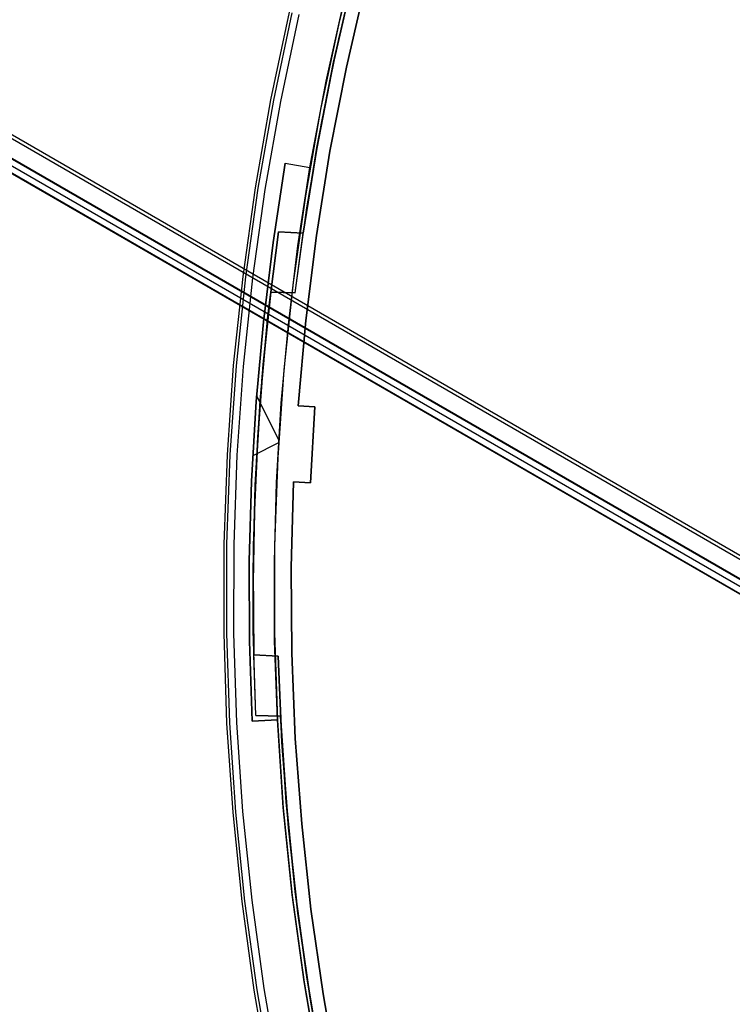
# Model space of a CAD drawing. Header units: millimetres. Extents: x 6049 to 7254, y -11340 to -10297.
# Tile 53 of 237: x 6487 to 6529, y -10704 to -10646. Entities that reach past the tile are written whole.
import ezdxf

# ---------------------------------------------------------------- set-up
doc = ezdxf.new("R2010")
doc.units = ezdxf.units.MM
doc.layers.add('color', color=7, linetype='Continuous')
doc.layers.add('luz', color=7, linetype='Continuous')

msp = doc.modelspace()

# ---------------------------------------------------------------- linework, layer by layer
at = {"color": 8, "true_color": 0x7f7f7f}
for p, q in [((6595.902, -10716.672, 49.471), (6050.306, -10401.672, 49.471)), ((6050.418, -10401.477, 49.496), (6596.014, -10716.477, 49.496)), ((6049.8, -10402.548, 54.855), (6595.396, -10717.548, 54.855)), ((6049.819, -10402.516, 50.246), (6595.415, -10717.516, 50.246)), ((6049.425, -10403.197, 53.656), (6595.021, -10718.197, 53.656)), ((6595.025, -10718.19, 54.485), (6049.429, -10403.19, 54.485)), ((6049.622, -10402.856, 51.951), (6595.218, -10717.856, 51.951))]:
    msp.add_line(p, q, dxfattribs=at)
at = {"layer": 'color', "color": 254, "true_color": 0xcad1ee}
for p, q in [((6506.717, -10641.476, -35.8), (6505.47, -10646.501, -35.8)), ((6506.717, -10641.476, -35.8), (6505.47, -10646.501, -35.8)), ((6507.06, -10644.155, -11.269), (6505.924, -10649.076, -11.269)), ((6507.06, -10644.155, -30.6), (6505.924, -10649.076, -30.6)), ((6507.06, -10644.155, -11.269), (6505.924, -10649.076, -11.269)), ((6507.06, -10644.155, -30.6), (6505.924, -10649.076, -30.6)), ((6505.924, -10649.076, -20.935), (6507.06, -10644.155, -20.935)), ((6504.729, -10649.907, -30.6), (6505.859, -10644.851, -30.6)), ((6504.729, -10649.907, -30.6), (6505.859, -10644.851, -30.6)), ((6504.729, -10649.907, -33.2), (6505.859, -10644.851, -33.2)), ((6502.546, -10645.83, -35.8), (6501.452, -10650.997, -35.8)), ((6502.546, -10645.83, -11.461), (6501.452, -10650.997, -11.461)), ((6502.546, -10645.83, -23.63), (6501.452, -10650.997, -23.63)), ((6502.546, -10645.83, -35.8), (6501.452, -10650.997, -35.8)), ((6502.546, -10645.83, -11.461), (6501.452, -10650.997, -11.461)), ((6502.708, -10645.867, -10.91), (6501.615, -10651.028, -10.91)), ((6502.049, -10651.112, -10.541), (6503.139, -10645.966, -10.541)), ((6502.049, -10651.112, -10.541), (6503.139, -10645.966, -10.541)), ((6505.47, -10646.501, -35.8), (6504.398, -10651.567, -35.8)), ((6505.47, -10646.501, -35.8), (6504.398, -10651.567, -35.8)), ((6505.924, -10649.076, -11.269), (6504.957, -10654.034, -11.269)), ((6505.924, -10649.076, -30.6), (6504.957, -10654.034, -30.6)), ((6505.924, -10649.076, -11.269), (6504.957, -10654.034, -11.269)), ((6505.924, -10649.076, -30.6), (6504.957, -10654.034, -30.6)), ((6504.957, -10654.034, -20.935), (6505.924, -10649.076, -20.935)), ((6503.774, -10654.999, -30.6), (6504.729, -10649.907, -30.6)), ((6503.774, -10654.999, -30.6), (6504.729, -10649.907, -30.6)), ((6503.774, -10654.999, -33.2), (6504.729, -10649.907, -33.2)), ((6501.452, -10650.997, -35.8), (6500.538, -10656.199, -35.8)), ((6501.452, -10650.997, -11.461), (6500.538, -10656.199, -11.461)), ((6501.452, -10650.997, -23.63), (6500.538, -10656.199, -23.63)), ((6501.452, -10650.997, -35.8), (6500.538, -10656.199, -35.8)), ((6501.452, -10650.997, -11.461), (6500.538, -10656.199, -11.461)), ((6501.615, -10651.028, -10.91), (6500.701, -10656.225, -10.91)), ((6501.138, -10656.294, -10.541), (6502.049, -10651.112, -10.541)), ((6501.138, -10656.294, -10.541), (6502.049, -10651.112, -10.541)), ((6504.398, -10651.567, -35.8), (6503.501, -10656.667, -35.8)), ((6504.398, -10651.567, -35.8), (6503.501, -10656.667, -35.8)), ((6504.957, -10654.034, -11.269), (6504.158, -10659.021, -11.269)), ((6504.957, -10654.034, -30.6), (6504.158, -10659.021, -30.6)), ((6504.957, -10654.034, -11.269), (6504.158, -10659.021, -11.269)), ((6504.957, -10654.034, -30.6), (6504.158, -10659.021, -30.6)), ((6504.158, -10659.021, -20.935), (6504.957, -10654.034, -20.935)), ((6501.595, -10659.417, -30.6), (6502.312, -10654.751, -30.6)), ((6501.595, -10659.417, -30.6), (6502.312, -10654.751, -30.6)), ((6502.312, -10654.751, -34.1), (6501.595, -10659.417, -34.1)), ((6501.595, -10659.417, -32.35), (6502.312, -10654.751, -32.35)), ((6502.312, -10654.751, -34.1), (6501.595, -10659.417, -34.1)), ((6502.312, -10654.751, -30.6), (6503.774, -10654.999, -30.6)), ((6502.312, -10654.751, -30.6), (6502.312, -10654.751, -34.1)), ((6502.312, -10654.751, -34.1), (6503.774, -10654.999, -34.1)), ((6502.312, -10654.751, -30.6), (6502.312, -10654.751, -34.1)), ((6502.312, -10654.751, -34.1), (6503.774, -10654.999, -34.1)), ((6502.312, -10654.751, -30.6), (6503.774, -10654.999, -30.6)), ((6502.312, -10654.751, -32.35), (6503.774, -10654.999, -32.35)), ((6503.043, -10654.875, -34.1), (6503.043, -10654.875, -30.6)), ((6503.064, -10659.62, -34.1), (6503.774, -10654.999, -34.1)), ((6503.064, -10659.62, -34.1), (6503.774, -10654.999, -34.1)), ((6503.774, -10654.999, -34.1), (6503.774, -10654.999, -30.6)), ((6503.774, -10654.999, -34.1), (6503.774, -10654.999, -30.6)), ((6500.538, -10656.199, -35.8), (6499.803, -10661.429, -35.8)), ((6500.538, -10656.199, -11.461), (6499.803, -10661.429, -11.461)), ((6500.538, -10656.199, -23.63), (6499.803, -10661.429, -23.63)), ((6500.538, -10656.199, -35.8), (6499.803, -10661.429, -35.8)), ((6500.538, -10656.199, -11.461), (6499.803, -10661.429, -11.461)), ((6500.701, -10656.225, -10.91), (6499.967, -10661.449, -10.91)), ((6500.406, -10661.503, -10.541), (6501.138, -10656.294, -10.541)), ((6500.406, -10661.503, -10.541), (6501.138, -10656.294, -10.541)), ((6503.501, -10656.667, -35.8), (6502.78, -10661.795, -35.8)), ((6503.501, -10656.667, -35.8), (6502.78, -10661.795, -35.8)), ((6504.158, -10659.021, -11.269), (6503.528, -10664.032, -11.269)), ((6504.158, -10659.021, -30.6), (6503.528, -10664.032, -30.6)), ((6504.158, -10659.021, -11.269), (6503.528, -10664.032, -11.269)), ((6504.158, -10659.021, -30.6), (6503.528, -10664.032, -30.6)), ((6503.528, -10664.032, -20.935), (6504.158, -10659.021, -20.935)), ((6501.023, -10664.104, -30.6), (6501.595, -10659.417, -30.6)), ((6501.023, -10664.104, -30.6), (6501.595, -10659.417, -30.6)), ((6501.595, -10659.417, -34.1), (6501.023, -10664.104, -34.1)), ((6501.023, -10664.104, -32.35), (6501.595, -10659.417, -32.35)), ((6501.595, -10659.417, -34.1), (6501.023, -10664.104, -34.1)), ((6502.498, -10664.26, -34.1), (6503.064, -10659.62, -34.1)), ((6502.498, -10664.26, -34.1), (6503.064, -10659.62, -34.1)), ((6499.803, -10661.429, -35.8), (6499.249, -10666.682, -35.8)), ((6499.803, -10661.429, -11.461), (6499.249, -10666.682, -11.461)), ((6499.803, -10661.429, -23.63), (6499.249, -10666.682, -23.63)), ((6499.803, -10661.429, -35.8), (6499.249, -10666.682, -35.8)), ((6499.803, -10661.429, -11.461), (6499.249, -10666.682, -11.461)), ((6499.967, -10661.449, -10.91), (6499.414, -10666.696, -10.91)), ((6499.855, -10666.735, -10.541), (6500.406, -10661.503, -10.541)), ((6499.855, -10666.735, -10.541), (6500.406, -10661.503, -10.541)), ((6502.78, -10661.795, -35.8), (6502.237, -10666.945, -35.8)), ((6502.78, -10661.795, -35.8), (6502.237, -10666.945, -35.8)), ((6500.598, -10668.806, -30.6), (6501.023, -10664.104, -30.6)), ((6500.598, -10668.806, -30.6), (6501.023, -10664.104, -30.6)), ((6501.023, -10664.104, -34.1), (6500.598, -10668.806, -34.1)), ((6500.598, -10668.806, -32.35), (6501.023, -10664.104, -32.35)), ((6501.023, -10664.104, -34.1), (6500.598, -10668.806, -34.1)), ((6502.077, -10668.916, -34.1), (6502.498, -10664.26, -34.1)), ((6502.077, -10668.916, -34.1), (6502.498, -10664.26, -34.1)), ((6503.528, -10664.032, -11.269), (6503.069, -10669.062, -11.269)), ((6503.528, -10664.032, -30.6), (6503.069, -10669.062, -30.6)), ((6503.528, -10664.032, -11.269), (6503.069, -10669.062, -11.269)), ((6503.528, -10664.032, -30.6), (6503.069, -10669.062, -30.6)), ((6503.069, -10669.062, -20.935), (6503.528, -10664.032, -20.935)), ((6499.249, -10666.682, -35.8), (6498.877, -10671.95, -35.8)), ((6499.249, -10666.682, -11.461), (6498.877, -10671.95, -11.461)), ((6499.249, -10666.682, -23.63), (6498.877, -10671.95, -23.63)), ((6499.249, -10666.682, -35.8), (6498.877, -10671.95, -35.8)), ((6499.249, -10666.682, -11.461), (6498.877, -10671.95, -11.461)), ((6499.414, -10666.696, -10.91), (6499.042, -10671.959, -10.91)), ((6499.484, -10671.983, -10.541), (6499.855, -10666.735, -10.541)), ((6499.484, -10671.983, -10.541), (6499.855, -10666.735, -10.541)), ((6502.237, -10666.945, -35.8), (6501.872, -10672.11, -35.8)), ((6502.237, -10666.945, -35.8), (6501.872, -10672.11, -35.8)), ((6500.32, -10673.518, -30.6), (6500.598, -10668.806, -30.6)), ((6500.32, -10673.518, -30.6), (6500.598, -10668.806, -30.6)), ((6500.598, -10668.806, -34.1), (6500.32, -10673.518, -34.1)), ((6500.32, -10673.518, -32.35), (6500.598, -10668.806, -32.35)), ((6500.598, -10668.806, -34.1), (6500.32, -10673.518, -34.1)), ((6501.932, -10671.062, -34.1), (6500.625, -10668.454, -34.1)), ((6501.801, -10673.583, -34.1), (6502.077, -10668.916, -34.1)), ((6501.801, -10673.583, -34.1), (6502.077, -10668.916, -34.1)), ((6503.069, -10669.062, -11.269), (6504.067, -10669.121, -10.843)), ((6503.069, -10669.062, -30.6), (6504.067, -10669.121, -30.6)), ((6503.069, -10669.062, -30.6), (6503.069, -10669.062, -11.269)), ((6503.069, -10669.062, -30.6), (6503.069, -10669.062, -11.269)), ((6503.069, -10669.062, -11.269), (6504.067, -10669.121, -10.843)), ((6503.069, -10669.062, -30.6), (6504.067, -10669.121, -30.6)), ((6504.067, -10669.121, -20.721), (6503.069, -10669.062, -20.721)), ((6503.568, -10669.092, -30.6), (6503.568, -10669.092, -11.056)), ((6504.067, -10669.121, -10.843), (6503.802, -10673.613, -10.843)), ((6504.067, -10669.121, -30.6), (6503.802, -10673.613, -30.6)), ((6504.067, -10669.121, -10.843), (6503.802, -10673.613, -10.843)), ((6504.067, -10669.121, -30.6), (6503.802, -10673.613, -30.6)), ((6503.802, -10673.613, -20.721), (6504.067, -10669.121, -20.721)), ((6504.067, -10669.121, -10.843), (6504.067, -10669.121, -30.6)), ((6504.067, -10669.121, -10.843), (6504.067, -10669.121, -30.6)), ((6501.92, -10671.257, -34.1), (6500.392, -10672.023, -34.1)), ((6500.44, -10671.161, -30.6), (6500.44, -10671.161, -34.1)), ((6503.917, -10671.366, -10.843), (6503.917, -10671.366, -30.6)), ((6498.877, -10671.95, -35.8), (6498.687, -10677.229, -35.8)), ((6498.877, -10671.95, -11.461), (6498.687, -10677.229, -11.461)), ((6498.877, -10671.95, -23.63), (6498.687, -10677.229, -23.63)), ((6498.877, -10671.95, -35.8), (6498.687, -10677.229, -35.8)), ((6498.877, -10671.95, -11.461), (6498.687, -10677.229, -11.461)), ((6499.042, -10671.959, -10.91), (6498.852, -10677.232, -10.91)), ((6499.294, -10677.24, -10.541), (6499.484, -10671.983, -10.541)), ((6499.294, -10677.24, -10.541), (6499.484, -10671.983, -10.541)), ((6501.872, -10672.11, -35.8), (6501.686, -10677.285, -35.8)), ((6501.872, -10672.11, -35.8), (6501.686, -10677.285, -35.8)), ((6500.188, -10678.238, -30.6), (6500.32, -10673.518, -30.6)), ((6500.188, -10678.238, -30.6), (6500.32, -10673.518, -30.6)), ((6500.32, -10673.518, -34.1), (6500.188, -10678.238, -34.1)), ((6500.188, -10678.238, -32.35), (6500.32, -10673.518, -32.35)), ((6500.32, -10673.518, -34.1), (6500.188, -10678.238, -34.1)), ((6501.671, -10678.256, -34.1), (6501.801, -10673.583, -34.1)), ((6501.671, -10678.256, -34.1), (6501.801, -10673.583, -34.1)), ((6502.667, -10678.603, -11.269), (6502.803, -10673.554, -11.269)), ((6502.803, -10673.554, -30.6), (6502.667, -10678.603, -30.6)), ((6502.667, -10678.603, -20.935), (6502.803, -10673.554, -20.935)), ((6502.667, -10678.603, -11.269), (6502.803, -10673.554, -11.269)), ((6502.803, -10673.554, -30.6), (6502.667, -10678.603, -30.6)), ((6502.803, -10673.554, -11.269), (6502.803, -10673.554, -30.6)), ((6503.802, -10673.613, -10.843), (6502.803, -10673.554, -11.269)), ((6503.802, -10673.613, -30.6), (6502.803, -10673.554, -30.6)), ((6502.803, -10673.554, -11.269), (6502.803, -10673.554, -30.6)), ((6503.802, -10673.613, -30.6), (6502.803, -10673.554, -30.6)), ((6503.802, -10673.613, -10.843), (6502.803, -10673.554, -11.269)), ((6502.803, -10673.554, -20.721), (6503.802, -10673.613, -20.721)), ((6503.303, -10673.584, -30.6), (6503.303, -10673.584, -11.056)), ((6503.802, -10673.613, -30.6), (6503.802, -10673.613, -10.843)), ((6503.802, -10673.613, -30.6), (6503.802, -10673.613, -10.843)), ((6498.687, -10677.229, -35.8), (6498.679, -10682.51, -35.8)), ((6498.687, -10677.229, -11.461), (6498.679, -10682.51, -11.461)), ((6498.687, -10677.229, -23.63), (6498.679, -10682.51, -23.63)), ((6498.687, -10677.229, -35.8), (6498.679, -10682.51, -35.8)), ((6498.687, -10677.229, -11.461), (6498.679, -10682.51, -11.461)), ((6498.852, -10677.232, -10.91), (6498.844, -10682.508, -10.91)), ((6499.287, -10682.501, -10.541), (6499.294, -10677.24, -10.541)), ((6499.287, -10682.501, -10.541), (6499.294, -10677.24, -10.541)), ((6501.686, -10677.285, -35.8), (6501.678, -10682.463, -35.8)), ((6501.686, -10677.285, -35.8), (6501.678, -10682.463, -35.8)), ((6500.204, -10682.959, -30.6), (6500.188, -10678.238, -30.6)), ((6500.204, -10682.959, -30.6), (6500.188, -10678.238, -30.6)), ((6500.188, -10678.238, -34.1), (6500.204, -10682.959, -34.1)), ((6500.204, -10682.959, -32.35), (6500.188, -10678.238, -32.35)), ((6500.188, -10678.238, -34.1), (6500.204, -10682.959, -34.1)), ((6501.687, -10682.931, -34.1), (6501.671, -10678.256, -34.1)), ((6501.687, -10682.931, -34.1), (6501.671, -10678.256, -34.1)), ((6502.702, -10683.654, -11.269), (6502.667, -10678.603, -11.269)), ((6502.667, -10678.603, -30.6), (6502.702, -10683.654, -30.6)), ((6502.702, -10683.654, -20.935), (6502.667, -10678.603, -20.935)), ((6502.702, -10683.654, -11.269), (6502.667, -10678.603, -11.269)), ((6502.667, -10678.603, -30.6), (6502.702, -10683.654, -30.6)), ((6498.679, -10682.51, -35.8), (6498.853, -10687.789, -35.8)), ((6498.679, -10682.51, -11.461), (6498.853, -10687.789, -11.461)), ((6498.679, -10682.51, -23.63), (6498.853, -10687.789, -23.63)), ((6498.679, -10682.51, -35.8), (6498.853, -10687.789, -35.8)), ((6498.679, -10682.51, -11.461), (6498.853, -10687.789, -11.461)), ((6498.844, -10682.508, -10.91), (6499.019, -10687.781, -10.91)), ((6499.46, -10687.759, -10.541), (6499.287, -10682.501, -10.541)), ((6499.46, -10687.759, -10.541), (6499.287, -10682.501, -10.541)), ((6501.678, -10682.463, -35.8), (6501.849, -10687.638, -35.8)), ((6501.678, -10682.463, -35.8), (6501.849, -10687.638, -35.8)), ((6500.366, -10687.677, -30.6), (6500.204, -10682.959, -30.6)), ((6500.366, -10687.677, -30.6), (6500.204, -10682.959, -30.6)), ((6500.204, -10682.959, -34.1), (6500.366, -10687.677, -34.1)), ((6500.366, -10687.677, -32.35), (6500.204, -10682.959, -32.35)), ((6500.204, -10682.959, -34.1), (6500.366, -10687.677, -34.1)), ((6501.848, -10687.603, -34.1), (6501.687, -10682.931, -34.1)), ((6501.848, -10687.603, -34.1), (6501.687, -10682.931, -34.1)), ((6502.908, -10688.701, -11.269), (6502.702, -10683.654, -11.269)), ((6502.702, -10683.654, -30.6), (6502.908, -10688.701, -30.6)), ((6502.908, -10688.701, -20.935), (6502.702, -10683.654, -20.935)), ((6502.908, -10688.701, -11.269), (6502.702, -10683.654, -11.269)), ((6502.702, -10683.654, -30.6), (6502.908, -10688.701, -30.6)), ((6498.853, -10687.789, -35.8), (6499.21, -10693.059, -35.8)), ((6498.853, -10687.789, -11.461), (6499.21, -10693.059, -11.461)), ((6498.853, -10687.789, -23.63), (6499.21, -10693.059, -23.63)), ((6498.853, -10687.789, -35.8), (6499.21, -10693.059, -35.8)), ((6498.853, -10687.789, -11.461), (6499.21, -10693.059, -11.461)), ((6499.019, -10687.781, -10.91), (6499.375, -10693.045, -10.91)), ((6499.816, -10693.008, -10.541), (6499.46, -10687.759, -10.541)), ((6499.816, -10693.008, -10.541), (6499.46, -10687.759, -10.541)), ((6501.848, -10687.603, -30.6), (6500.366, -10687.677, -30.6)), ((6501.848, -10687.603, -34.1), (6500.366, -10687.677, -34.1)), ((6501.848, -10687.603, -30.6), (6500.366, -10687.677, -30.6)), ((6501.848, -10687.603, -34.1), (6500.366, -10687.677, -34.1)), ((6500.366, -10687.677, -32.35), (6501.848, -10687.603, -32.35)), ((6500.366, -10687.677, -34.1), (6500.366, -10687.677, -30.6)), ((6500.366, -10687.677, -34.1), (6500.366, -10687.677, -30.6)), ((6501.107, -10687.64, -34.1), (6501.107, -10687.64, -30.6)), ((6502.196, -10692.772, -30.6), (6501.848, -10687.603, -30.6)), ((6501.848, -10687.603, -30.6), (6501.848, -10687.603, -34.1)), ((6502.196, -10692.772, -30.6), (6501.848, -10687.603, -30.6)), ((6502.196, -10692.772, -33.2), (6501.848, -10687.603, -33.2)), ((6501.848, -10687.603, -30.6), (6501.848, -10687.603, -34.1)), ((6501.849, -10687.638, -35.8), (6502.199, -10692.805, -35.8)), ((6501.849, -10687.638, -35.8), (6502.199, -10692.805, -35.8)), ((6503.286, -10693.738, -11.269), (6502.908, -10688.701, -11.269)), ((6502.908, -10688.701, -30.6), (6503.286, -10693.738, -30.6)), ((6503.286, -10693.738, -20.935), (6502.908, -10688.701, -20.935)), ((6503.286, -10693.738, -11.269), (6502.908, -10688.701, -11.269)), ((6502.908, -10688.701, -30.6), (6503.286, -10693.738, -30.6)), ((6502.723, -10697.926, -30.6), (6502.196, -10692.772, -30.6)), ((6502.723, -10697.926, -30.6), (6502.196, -10692.772, -30.6)), ((6502.723, -10697.926, -33.2), (6502.196, -10692.772, -33.2)), ((6499.21, -10693.059, -35.8), (6499.748, -10698.313, -35.8)), ((6499.21, -10693.059, -11.461), (6499.748, -10698.313, -11.461)), ((6499.21, -10693.059, -23.63), (6499.748, -10698.313, -23.63)), ((6499.21, -10693.059, -35.8), (6499.748, -10698.313, -35.8)), ((6499.21, -10693.059, -11.461), (6499.748, -10698.313, -11.461)), ((6499.375, -10693.045, -10.91), (6499.913, -10698.294, -10.91)), ((6500.352, -10698.241, -10.541), (6499.816, -10693.008, -10.541)), ((6500.352, -10698.241, -10.541), (6499.816, -10693.008, -10.541)), ((6502.199, -10692.805, -35.8), (6502.727, -10697.956, -35.8)), ((6502.199, -10692.805, -35.8), (6502.727, -10697.956, -35.8)), ((6503.833, -10698.759, -11.269), (6503.286, -10693.738, -11.269)), ((6503.286, -10693.738, -30.6), (6503.833, -10698.759, -30.6)), ((6503.833, -10698.759, -20.935), (6503.286, -10693.738, -20.935)), ((6503.833, -10698.759, -11.269), (6503.286, -10693.738, -11.269)), ((6503.286, -10693.738, -30.6), (6503.833, -10698.759, -30.6)), ((6503.428, -10703.059, -30.6), (6502.723, -10697.926, -30.6)), ((6503.428, -10703.059, -30.6), (6502.723, -10697.926, -30.6)), ((6503.428, -10703.059, -33.2), (6502.723, -10697.926, -33.2)), ((6502.727, -10697.956, -35.8), (6503.432, -10703.086, -35.8)), ((6502.727, -10697.956, -35.8), (6503.432, -10703.086, -35.8)), ((6499.748, -10698.313, -35.8), (6500.467, -10703.546, -35.8)), ((6499.748, -10698.313, -11.461), (6500.467, -10703.546, -11.461)), ((6499.748, -10698.313, -23.63), (6500.467, -10703.546, -23.63)), ((6499.748, -10698.313, -35.8), (6500.467, -10703.546, -35.8)), ((6499.748, -10698.313, -11.461), (6500.467, -10703.546, -11.461)), ((6499.913, -10698.294, -10.91), (6500.631, -10703.52, -10.91)), ((6501.068, -10703.453, -10.541), (6500.352, -10698.241, -10.541)), ((6501.068, -10703.453, -10.541), (6500.352, -10698.241, -10.541)), ((6504.551, -10703.758, -11.269), (6503.833, -10698.759, -11.269)), ((6503.833, -10698.759, -30.6), (6504.551, -10703.758, -30.6)), ((6504.551, -10703.758, -20.935), (6503.833, -10698.759, -20.935)), ((6504.551, -10703.758, -11.269), (6503.833, -10698.759, -11.269)), ((6503.833, -10698.759, -30.6), (6504.551, -10703.758, -30.6)), ((6504.309, -10708.165, -30.6), (6503.428, -10703.059, -30.6)), ((6504.309, -10708.165, -30.6), (6503.428, -10703.059, -30.6)), ((6504.309, -10708.165, -33.2), (6503.428, -10703.059, -33.2)), ((6503.432, -10703.086, -35.8), (6504.314, -10708.189, -35.8)), ((6503.432, -10703.086, -35.8), (6504.314, -10708.189, -35.8)), ((6500.467, -10703.546, -35.8), (6501.367, -10708.75, -35.8)), ((6500.467, -10703.546, -11.461), (6501.367, -10708.75, -11.461)), ((6500.467, -10703.546, -23.63), (6501.367, -10708.75, -23.63)), ((6500.467, -10703.546, -35.8), (6501.367, -10708.75, -35.8)), ((6500.467, -10703.546, -11.461), (6501.367, -10708.75, -11.461)), ((6500.631, -10703.52, -10.91), (6501.53, -10708.719, -10.91)), ((6501.964, -10708.637, -10.541), (6501.068, -10703.453, -10.541)), ((6501.964, -10708.637, -10.541), (6501.068, -10703.453, -10.541)), ((6505.437, -10708.731, -11.269), (6504.551, -10703.758, -11.269)), ((6504.551, -10703.758, -30.6), (6505.437, -10708.731, -30.6)), ((6505.437, -10708.731, -20.935), (6504.551, -10703.758, -20.935)), ((6505.437, -10708.731, -11.269), (6504.551, -10703.758, -11.269)), ((6504.551, -10703.758, -30.6), (6505.437, -10708.731, -30.6))]:
    msp.add_line(p, q, dxfattribs=at)
at = {"layer": 'luz', "color": 254, "true_color": 0xcad1ee}
for p, q in [((6505.469, -10647.412, -34.05), (6506.659, -10642.483, -34.05)), ((6505.469, -10647.412, -33.3), (6506.659, -10642.483, -33.3)), ((6505.145, -10648.897, -31.05), (6506.285, -10643.956, -31.05)), ((6506.285, -10643.956, -31.8), (6505.145, -10648.897, -31.8)), ((6505.17, -10648.778, -32.55), (6506.329, -10643.779, -32.55)), ((6506.329, -10643.779, -32.55), (6505.17, -10648.778, -32.55)), ((6504.446, -10652.378, -34.05), (6505.469, -10647.412, -34.05)), ((6504.446, -10652.378, -33.3), (6505.469, -10647.412, -33.3)), ((6504.173, -10653.874, -31.05), (6505.145, -10648.897, -31.05)), ((6505.145, -10648.897, -31.8), (6504.173, -10653.874, -31.8)), ((6504.183, -10653.814, -32.55), (6505.17, -10648.778, -32.55)), ((6505.17, -10648.778, -32.55), (6504.183, -10653.814, -32.55)), ((6503.593, -10657.377, -34.05), (6504.446, -10652.378, -34.05)), ((6503.593, -10657.377, -33.3), (6504.446, -10652.378, -33.3)), ((6503.37, -10658.88, -32.55), (6504.183, -10653.814, -32.55)), ((6504.183, -10653.814, -32.55), (6503.37, -10658.88, -32.55)), ((6503.37, -10658.88, -31.05), (6504.173, -10653.874, -31.05)), ((6504.173, -10653.874, -31.8), (6503.37, -10658.88, -31.8)), ((6502.909, -10662.401, -34.05), (6503.593, -10657.377, -34.05)), ((6502.909, -10662.401, -33.3), (6503.593, -10657.377, -33.3)), ((6501.294, -10663.762, -31.05), (6501.917, -10658.795, -31.05)), ((6501.917, -10658.795, -31.8), (6501.294, -10663.762, -31.8)), ((6501.917, -10658.795, -32.55), (6501.454, -10662.35, -32.55)), ((6503.37, -10658.88, -32.55), (6501.917, -10658.795, -32.55)), ((6501.917, -10658.795, -32.55), (6501.917, -10658.795, -31.05)), ((6501.917, -10658.795, -31.05), (6503.37, -10658.88, -31.05)), ((6503.37, -10658.88, -31.8), (6501.917, -10658.795, -31.8)), ((6502.643, -10658.838, -32.55), (6502.643, -10658.838, -31.05)), ((6502.909, -10662.401, -32.55), (6503.37, -10658.88, -32.55)), ((6503.37, -10658.88, -32.55), (6503.37, -10658.88, -31.05)), ((6500.949, -10667.33, -34.05), (6501.454, -10662.35, -34.05)), ((6500.949, -10667.33, -33.3), (6501.454, -10662.35, -33.3)), ((6501.012, -10666.616, -32.55), (6501.454, -10662.35, -32.55)), ((6501.454, -10662.35, -32.55), (6501.012, -10666.616, -32.55)), ((6501.454, -10662.35, -32.55), (6502.909, -10662.401, -32.55)), ((6501.454, -10662.35, -34.05), (6502.909, -10662.401, -34.05)), ((6501.454, -10662.35, -34.05), (6501.454, -10662.35, -32.55)), ((6502.909, -10662.401, -33.3), (6501.454, -10662.35, -33.3)), ((6502.182, -10662.375, -34.05), (6502.182, -10662.375, -32.55)), ((6502.909, -10662.401, -34.05), (6502.909, -10662.401, -32.55)), ((6500.836, -10668.746, -31.05), (6501.294, -10663.762, -31.05)), ((6501.294, -10663.762, -31.8), (6500.836, -10668.746, -31.8)), ((6500.69, -10670.892, -32.55), (6501.012, -10666.616, -32.55)), ((6501.012, -10666.616, -32.55), (6500.69, -10670.892, -32.55)), ((6500.61, -10672.324, -34.05), (6500.949, -10667.33, -34.05)), ((6500.61, -10672.324, -33.3), (6500.949, -10667.33, -33.3)), ((6500.543, -10673.743, -31.05), (6500.836, -10668.746, -31.05)), ((6500.836, -10668.746, -31.8), (6500.543, -10673.743, -31.8)), ((6500.49, -10675.176, -32.55), (6500.69, -10670.892, -32.55)), ((6500.69, -10670.892, -32.55), (6500.49, -10675.176, -32.55)), ((6500.669, -10671.243, -32.55), (6500.669, -10671.243, -31.05)), ((6500.435, -10677.326, -34.05), (6500.61, -10672.324, -34.05)), ((6500.435, -10677.326, -33.3), (6500.61, -10672.324, -33.3)), ((6500.416, -10678.747, -31.05), (6500.543, -10673.743, -31.05)), ((6500.543, -10673.743, -31.8), (6500.416, -10678.747, -31.8)), ((6500.411, -10679.464, -32.55), (6500.49, -10675.176, -32.55)), ((6500.49, -10675.176, -32.55), (6500.411, -10679.464, -32.55)), ((6500.502, -10674.824, -32.55), (6500.502, -10674.824, -34.05)), ((6500.426, -10682.332, -34.05), (6500.435, -10677.326, -34.05)), ((6500.426, -10682.332, -33.3), (6500.435, -10677.326, -33.3)), ((6500.454, -10683.752, -31.05), (6500.416, -10678.747, -31.05)), ((6500.416, -10678.747, -31.8), (6500.454, -10683.752, -31.8)), ((6500.454, -10683.752, -32.55), (6500.411, -10679.464, -32.55)), ((6500.411, -10679.464, -32.55), (6500.454, -10683.752, -32.55)), ((6500.583, -10687.335, -34.05), (6500.426, -10682.332, -34.05)), ((6500.583, -10687.335, -33.3), (6500.426, -10682.332, -33.3)), ((6500.583, -10687.335, -32.55), (6500.454, -10683.752, -32.55)), ((6500.454, -10683.752, -32.55), (6500.454, -10683.752, -31.05)), ((6500.454, -10683.752, -32.55), (6501.906, -10683.838, -32.55)), ((6501.906, -10683.838, -31.05), (6500.454, -10683.752, -31.05)), ((6500.454, -10683.752, -31.8), (6501.906, -10683.838, -31.8)), ((6501.18, -10683.795, -32.55), (6501.18, -10683.795, -31.05)), ((6502.119, -10688.904, -31.05), (6501.906, -10683.838, -31.05)), ((6501.906, -10683.838, -31.05), (6501.906, -10683.838, -32.55)), ((6501.906, -10683.838, -32.55), (6502.037, -10687.386, -32.55)), ((6501.906, -10683.838, -31.8), (6502.119, -10688.904, -31.8)), ((6500.583, -10687.335, -34.05), (6500.583, -10687.335, -32.55)), ((6502.037, -10687.386, -32.55), (6500.583, -10687.335, -32.55)), ((6502.037, -10687.386, -34.05), (6500.583, -10687.335, -34.05)), ((6500.583, -10687.335, -33.3), (6502.037, -10687.386, -33.3)), ((6501.31, -10687.36, -34.05), (6501.31, -10687.36, -32.55)), ((6502.037, -10687.386, -34.05), (6502.037, -10687.386, -32.55)), ((6502.37, -10692.445, -34.05), (6502.037, -10687.386, -34.05)), ((6502.38, -10692.572, -32.55), (6502.037, -10687.386, -32.55)), ((6502.37, -10692.445, -33.3), (6502.037, -10687.386, -33.3)), ((6502.037, -10687.386, -32.55), (6502.38, -10692.572, -32.55)), ((6502.503, -10693.96, -31.05), (6502.119, -10688.904, -31.05)), ((6502.119, -10688.904, -31.8), (6502.503, -10693.96, -31.8)), ((6502.873, -10697.491, -34.05), (6502.37, -10692.445, -34.05)), ((6502.873, -10697.491, -33.3), (6502.37, -10692.445, -33.3)), ((6502.903, -10697.742, -32.55), (6502.38, -10692.572, -32.55)), ((6502.38, -10692.572, -32.55), (6502.903, -10697.742, -32.55)), ((6503.057, -10699, -31.05), (6502.503, -10693.96, -31.05)), ((6502.503, -10693.96, -31.8), (6503.057, -10699, -31.8)), ((6503.547, -10702.516, -34.05), (6502.873, -10697.491, -34.05)), ((6503.547, -10702.516, -33.3), (6502.873, -10697.491, -33.3)), ((6503.604, -10702.892, -32.55), (6502.903, -10697.742, -32.55)), ((6502.903, -10697.742, -32.55), (6503.604, -10702.892, -32.55)), ((6503.782, -10704.018, -31.05), (6503.057, -10699, -31.05)), ((6503.057, -10699, -31.8), (6503.782, -10704.018, -31.8)), ((6504.391, -10707.516, -34.05), (6503.547, -10702.516, -34.05)), ((6504.391, -10707.516, -33.3), (6503.547, -10702.516, -33.3)), ((6504.484, -10708.014, -32.55), (6503.604, -10702.892, -32.55)), ((6503.604, -10702.892, -32.55), (6504.484, -10708.014, -32.55)), ((6504.677, -10709.009, -31.05), (6503.782, -10704.018, -31.05)), ((6503.782, -10704.018, -31.8), (6504.677, -10709.009, -31.8))]:
    msp.add_line(p, q, dxfattribs=at)

doc.saveas('drawing.dxf')
